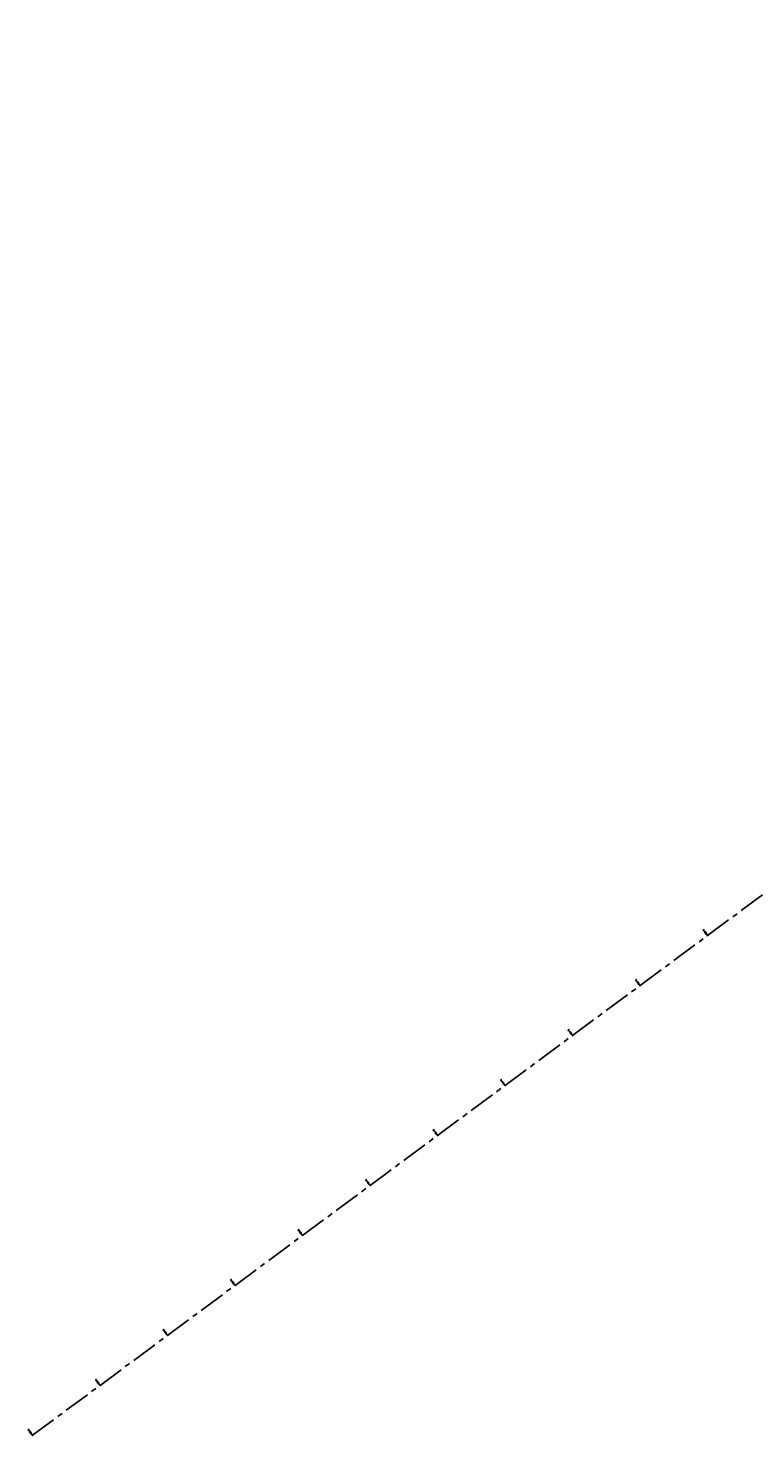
# Model space of a CAD drawing. Header units: metres. Extents: x 719936 to 720643, y 9143565 to 9144018.
# Tile 1 of 56: x 719936 to 720110, y 9143565 to 9143900. Entities that reach past the tile are written whole.
import ezdxf

# ---------------------------------------------------------------- set-up
doc = ezdxf.new("R2010")
doc.units = ezdxf.units.M
doc.linetypes.add('CENTER', pattern=[2, 1.25, -0.25, 0.25, -0.25])
for name, color, linetype in [('AecObjExplode_PLANTA RAPIDA_Vport_1ECE', 7, 'Continuous'), ('AecObjExplode_PLANTA RAPIDA_Vport_1ED3', 7, 'Continuous'), ('AecObjExplode_PLANTA RAPIDA_Vport_1ED7', 7, 'Continuous'), ('AecObjExplode_PLANTA RAPIDA_Vport_220C', 7, 'Continuous'), ('AecObjExplode_PLANTA RAPIDA_Vport_22C7', 7, 'Continuous'), ('AecObjExplode_PLANTA RAPIDA_Vport_22CB', 7, 'Continuous'), ('AecObjExplode_PLANTA RAPIDA_Vport_22E2', 7, 'Continuous'), ('AecObjExplode_PLANTA RAPIDA_Vport_22EB', 7, 'Continuous'), ('AecObjExplode_PLANTA RAPIDA_Vport_2460', 7, 'Continuous'), ('AecObjExplode_PLANTA RAPIDA_Vport_2496', 7, 'Continuous'), ('C-ROAD-CNTR-N', 92, 'Continuous'), ('C-ROAD-STAN', 11, 'Continuous'), ('C-ROAD-STAN-MAJR', 11, 'Continuous')]:
    doc.layers.add(name, color=color, linetype=linetype)
doc.styles.add('AIR-Simplex.(0.80)', font='simplex.shx', dxfattribs={"width": 0.8})

# ---------------------------------------------------------------- blocks, each defined once
blk = doc.blocks.new('AeccTickLine')
blk.add_line((0, -0.5), (0, 0.5))
blk = doc.blocks.new('AecObjExplode_PLANTA RAPIDA_Vport_1ECE')
at = {"layer": 'C-ROAD-CNTR-N', "color": 8, "linetype": 'CENTER', "lineweight": -3, "ltscale": 5, "flags": 128}
blk.add_lwpolyline([(719937.4, 9143564.97), (720196.98, 9143757.15, 0.025013), (720208.57, 9143766.67), (720251.9, 9143806.03, 0.015015), (720256.22, 9143810.19), (720290.28, 9143845.08, 0.015297), (720300.62, 9143856.34), (720310, 9143867.2, 0.030865), (720313.73, 9143872.11), (720326.69, 9143891.52, 0.069728), (720329.1, 9143896.52), (720330.24, 9143900.06)], format="xyb", dxfattribs=at)
at = {"layer": 'C-ROAD-STAN', "color": 11, "linetype": 'Continuous', "lineweight": -3}
blk.add_circle((719937.4, 9143564.97), 0.05, dxfattribs=at)
at = {"layer": 'C-ROAD-STAN-MAJR', "color": 8, "linetype": 'Continuous', "lineweight": -3, "char_height": 0.312, "attachment_point": 6, "rotation": 306.516, "style": 'AIR-Simplex.(0.80)', "bg_fill": 3, "box_fill_scale": 1.48, "bg_fill_color": 256, "bg_fill_true_color": 13158600, "bg_fill_transparency": 0}
for s, insert, width in [('0+200', (720097.87, 9143684.35), 1.2024), ('0+180', (720081.79, 9143672.45), 1.1543), ('0+160', (720065.72, 9143660.55), 1.1543), ('0+140', (720049.64, 9143648.65), 1.1543), ('0+120', (720033.57, 9143636.75), 1.1543), ('0+100', (720017.5, 9143624.85), 1.1543), ('0+080', (720001.42, 9143612.94), 1.2024), ('0+060', (719985.35, 9143601.04), 1.2024), ('0+040', (719969.28, 9143589.14), 1.2024), ('0+020', (719953.2, 9143577.24), 1.2024), ('0+000', (719937.13, 9143565.34), 1.2024)]:
    blk.add_mtext(s, dxfattribs=dict(at, insert=insert, width=width))
at = {"layer": 'C-ROAD-STAN-MAJR', "color": 7, "linetype": 'Continuous', "lineweight": -3, "xscale": 0.3125, "yscale": 0.3125, "zscale": 0.3125, "rotation": 36.5159738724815}
for p in [(720098.14, 9143683.98), (720082.07, 9143672.08), (720065.99, 9143660.18), (720049.92, 9143648.28), (720033.85, 9143636.37), (720017.77, 9143624.47), (720001.7, 9143612.57), (719985.62, 9143600.67), (719969.55, 9143588.77), (719953.48, 9143576.87), (719937.4, 9143564.97)]:
    blk.add_blockref('AeccTickLine', p, dxfattribs=at)
blk = doc.blocks.new('AecObjExplode_PLANTA RAPIDA_Vport_1ED3')
at = {"layer": 'C-ROAD-CNTR-N', "color": 8, "linetype": 'CENTER', "lineweight": -3, "ltscale": 5, "flags": 128}
blk.add_lwpolyline([(719937.4, 9143564.97), (720196.98, 9143757.15, 0.025013), (720208.57, 9143766.67), (720251.9, 9143806.03, 0.015015), (720256.22, 9143810.19), (720290.28, 9143845.08, 0.015297), (720300.62, 9143856.34), (720310, 9143867.2, 0.030865), (720313.73, 9143872.11), (720326.69, 9143891.52, 0.069728), (720329.1, 9143896.52), (720330.24, 9143900.06)], format="xyb", dxfattribs=at)
at = {"layer": 'C-ROAD-STAN', "color": 11, "linetype": 'Continuous', "lineweight": -3}
blk.add_circle((719937.4, 9143564.97), 0.05, dxfattribs=at)
at = {"layer": 'C-ROAD-STAN-MAJR', "color": 8, "linetype": 'Continuous', "lineweight": -3, "char_height": 0.125, "attachment_point": 6, "rotation": 306.516, "style": 'AIR-Simplex.(0.80)', "bg_fill": 3, "box_fill_scale": 1.48, "bg_fill_color": 256, "bg_fill_true_color": 13158600, "bg_fill_transparency": 0}
for s, insert, width in [('0+200', (720098.03, 9143684.13), 0.481), ('0+180', (720081.96, 9143672.23), 0.4617), ('0+160', (720065.88, 9143660.33), 0.4617), ('0+140', (720049.81, 9143648.42), 0.4617), ('0+120', (720033.74, 9143636.52), 0.4617), ('0+100', (720017.66, 9143624.62), 0.4617), ('0+080', (720001.59, 9143612.72), 0.481), ('0+060', (719985.51, 9143600.82), 0.481), ('0+040', (719969.44, 9143588.92), 0.481), ('0+020', (719953.37, 9143577.02), 0.481), ('0+000', (719937.29, 9143565.12), 0.481)]:
    blk.add_mtext(s, dxfattribs=dict(at, insert=insert, width=width))
at = {"layer": 'C-ROAD-STAN-MAJR', "color": 7, "linetype": 'Continuous', "lineweight": -3, "xscale": 0.125, "yscale": 0.125, "zscale": 0.125, "rotation": 36.51597387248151}
for p in [(720098.14, 9143683.98), (720082.07, 9143672.08), (720065.99, 9143660.18), (720049.92, 9143648.28), (720033.85, 9143636.37), (720017.77, 9143624.47), (720001.7, 9143612.57), (719985.62, 9143600.67), (719969.55, 9143588.77), (719953.48, 9143576.87), (719937.4, 9143564.97)]:
    blk.add_blockref('AeccTickLine', p, dxfattribs=at)
blk = doc.blocks.new('AecObjExplode_PLANTA RAPIDA_Vport_1ED7')
at = {"layer": 'C-ROAD-CNTR-N', "color": 8, "linetype": 'CENTER', "lineweight": -3, "ltscale": 5, "flags": 128}
blk.add_lwpolyline([(719937.4, 9143564.97), (720196.98, 9143757.15, 0.025013), (720208.57, 9143766.67), (720251.9, 9143806.03, 0.015015), (720256.22, 9143810.19), (720290.28, 9143845.08, 0.015297), (720300.62, 9143856.34), (720310, 9143867.2, 0.030865), (720313.73, 9143872.11), (720326.69, 9143891.52, 0.069728), (720329.1, 9143896.52), (720330.24, 9143900.06)], format="xyb", dxfattribs=at)
at = {"layer": 'C-ROAD-STAN', "color": 11, "linetype": 'Continuous', "lineweight": -3}
blk.add_circle((719937.4, 9143564.97), 0.05, dxfattribs=at)
at = {"layer": 'C-ROAD-STAN-MAJR', "color": 8, "linetype": 'Continuous', "lineweight": -3, "char_height": 0.125, "attachment_point": 6, "rotation": 306.516, "style": 'AIR-Simplex.(0.80)', "bg_fill": 3, "box_fill_scale": 1.48, "bg_fill_color": 256, "bg_fill_true_color": 13158600, "bg_fill_transparency": 0}
for s, insert, width in [('0+200', (720098.03, 9143684.13), 0.481), ('0+180', (720081.96, 9143672.23), 0.4617), ('0+160', (720065.88, 9143660.33), 0.4617), ('0+140', (720049.81, 9143648.42), 0.4617), ('0+120', (720033.74, 9143636.52), 0.4617), ('0+100', (720017.66, 9143624.62), 0.4617), ('0+080', (720001.59, 9143612.72), 0.481), ('0+060', (719985.51, 9143600.82), 0.481), ('0+040', (719969.44, 9143588.92), 0.481), ('0+020', (719953.37, 9143577.02), 0.481), ('0+000', (719937.29, 9143565.12), 0.481)]:
    blk.add_mtext(s, dxfattribs=dict(at, insert=insert, width=width))
at = {"layer": 'C-ROAD-STAN-MAJR', "color": 7, "linetype": 'Continuous', "lineweight": -3, "xscale": 0.125, "yscale": 0.125, "zscale": 0.125, "rotation": 36.51597387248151}
for p in [(720098.14, 9143683.98), (720082.07, 9143672.08), (720065.99, 9143660.18), (720049.92, 9143648.28), (720033.85, 9143636.37), (720017.77, 9143624.47), (720001.7, 9143612.57), (719985.62, 9143600.67), (719969.55, 9143588.77), (719953.48, 9143576.87), (719937.4, 9143564.97)]:
    blk.add_blockref('AeccTickLine', p, dxfattribs=at)
blk = doc.blocks.new('AecObjExplode_PLANTA RAPIDA_Vport_220C')
at = {"layer": 'C-ROAD-CNTR-N', "color": 8, "linetype": 'CENTER', "lineweight": -3, "ltscale": 5, "flags": 128}
blk.add_lwpolyline([(719937.4, 9143564.97), (720196.98, 9143757.15, 0.025013), (720208.57, 9143766.67), (720251.9, 9143806.03, 0.015015), (720256.22, 9143810.19), (720290.28, 9143845.08, 0.015297), (720300.62, 9143856.34), (720310, 9143867.2, 0.030865), (720313.73, 9143872.11), (720326.69, 9143891.52, 0.069728), (720329.1, 9143896.52), (720330.24, 9143900.06)], format="xyb", dxfattribs=at)
at = {"layer": 'C-ROAD-STAN', "color": 11, "linetype": 'Continuous', "lineweight": -3}
blk.add_circle((719937.4, 9143564.97), 0.05, dxfattribs=at)
at = {"layer": 'C-ROAD-STAN-MAJR', "color": 8, "linetype": 'Continuous', "lineweight": -3, "char_height": 0.312, "attachment_point": 6, "rotation": 306.516, "style": 'AIR-Simplex.(0.80)', "bg_fill": 3, "box_fill_scale": 1.48, "bg_fill_color": 256, "bg_fill_true_color": 13158600, "bg_fill_transparency": 0}
for s, insert, width in [('0+200', (720097.87, 9143684.35), 1.2024), ('0+180', (720081.79, 9143672.45), 1.1543), ('0+160', (720065.72, 9143660.55), 1.1543), ('0+140', (720049.64, 9143648.65), 1.1543), ('0+120', (720033.57, 9143636.75), 1.1543), ('0+100', (720017.5, 9143624.85), 1.1543), ('0+080', (720001.42, 9143612.94), 1.2024), ('0+060', (719985.35, 9143601.04), 1.2024), ('0+040', (719969.28, 9143589.14), 1.2024), ('0+020', (719953.2, 9143577.24), 1.2024), ('0+000', (719937.13, 9143565.34), 1.2024)]:
    blk.add_mtext(s, dxfattribs=dict(at, insert=insert, width=width))
at = {"layer": 'C-ROAD-STAN-MAJR', "color": 7, "linetype": 'Continuous', "lineweight": -3, "xscale": 0.3125, "yscale": 0.3125, "zscale": 0.3125, "rotation": 36.5159738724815}
for p in [(720098.14, 9143683.98), (720082.07, 9143672.08), (720065.99, 9143660.18), (720049.92, 9143648.28), (720033.85, 9143636.37), (720017.77, 9143624.47), (720001.7, 9143612.57), (719985.62, 9143600.67), (719969.55, 9143588.77), (719953.48, 9143576.87), (719937.4, 9143564.97)]:
    blk.add_blockref('AeccTickLine', p, dxfattribs=at)
blk = doc.blocks.new('AecObjExplode_PLANTA RAPIDA_Vport_22C7')
at = {"layer": 'C-ROAD-CNTR-N', "color": 8, "linetype": 'CENTER', "lineweight": -3, "ltscale": 5, "flags": 128}
blk.add_lwpolyline([(719937.4, 9143564.97), (720196.98, 9143757.15, 0.025013), (720208.57, 9143766.67), (720251.9, 9143806.03, 0.015015), (720256.22, 9143810.19), (720290.28, 9143845.08, 0.015297), (720300.62, 9143856.34), (720310, 9143867.2, 0.030865), (720313.73, 9143872.11), (720326.69, 9143891.52, 0.069728), (720329.1, 9143896.52), (720330.24, 9143900.06)], format="xyb", dxfattribs=at)
at = {"layer": 'C-ROAD-STAN', "color": 11, "linetype": 'Continuous', "lineweight": -3}
blk.add_circle((719937.4, 9143564.97), 0.05, dxfattribs=at)
at = {"layer": 'C-ROAD-STAN-MAJR', "color": 8, "linetype": 'Continuous', "lineweight": -3, "char_height": 0.0938, "attachment_point": 6, "rotation": 306.516, "style": 'AIR-Simplex.(0.80)', "bg_fill": 3, "box_fill_scale": 1.48, "bg_fill_color": 256, "bg_fill_true_color": 13158600, "bg_fill_transparency": 0}
for s, insert, width in [('0+200', (720098.06, 9143684.09), 0.3607), ('0+180', (720081.99, 9143672.19), 0.3463), ('0+160', (720065.91, 9143660.29), 0.3463), ('0+140', (720049.84, 9143648.39), 0.3463), ('0+120', (720033.76, 9143636.49), 0.3463), ('0+100', (720017.69, 9143624.59), 0.3463), ('0+080', (720001.62, 9143612.68), 0.3607), ('0+060', (719985.54, 9143600.78), 0.3607), ('0+040', (719969.47, 9143588.88), 0.3607), ('0+020', (719953.39, 9143576.98), 0.3607), ('0+000', (719937.32, 9143565.08), 0.3607)]:
    blk.add_mtext(s, dxfattribs=dict(at, insert=insert, width=width))
at = {"layer": 'C-ROAD-STAN-MAJR', "color": 7, "linetype": 'Continuous', "lineweight": -3, "xscale": 0.09374999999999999, "yscale": 0.09374999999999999, "zscale": 0.09374999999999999, "rotation": 36.51597387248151}
for p in [(720098.14, 9143683.98), (720082.07, 9143672.08), (720065.99, 9143660.18), (720049.92, 9143648.28), (720033.85, 9143636.37), (720017.77, 9143624.47), (720001.7, 9143612.57), (719985.62, 9143600.67), (719969.55, 9143588.77), (719953.48, 9143576.87), (719937.4, 9143564.97)]:
    blk.add_blockref('AeccTickLine', p, dxfattribs=at)
blk = doc.blocks.new('AecObjExplode_PLANTA RAPIDA_Vport_22CB')
at = {"layer": 'C-ROAD-CNTR-N', "color": 8, "linetype": 'CENTER', "lineweight": -3, "ltscale": 5, "flags": 128}
blk.add_lwpolyline([(719937.4, 9143564.97), (720196.98, 9143757.15, 0.025013), (720208.57, 9143766.67), (720251.9, 9143806.03, 0.015015), (720256.22, 9143810.19), (720290.28, 9143845.08, 0.015297), (720300.62, 9143856.34), (720310, 9143867.2, 0.030865), (720313.73, 9143872.11), (720326.69, 9143891.52, 0.069728), (720329.1, 9143896.52), (720330.24, 9143900.06)], format="xyb", dxfattribs=at)
at = {"layer": 'C-ROAD-STAN', "color": 11, "linetype": 'Continuous', "lineweight": -3}
blk.add_circle((719937.4, 9143564.97), 0.05, dxfattribs=at)
at = {"layer": 'C-ROAD-STAN-MAJR', "color": 8, "linetype": 'Continuous', "lineweight": -3, "char_height": 0.0938, "attachment_point": 6, "rotation": 306.516, "style": 'AIR-Simplex.(0.80)', "bg_fill": 3, "box_fill_scale": 1.48, "bg_fill_color": 256, "bg_fill_true_color": 13158600, "bg_fill_transparency": 0}
for s, insert, width in [('0+200', (720098.06, 9143684.09), 0.3607), ('0+180', (720081.99, 9143672.19), 0.3463), ('0+160', (720065.91, 9143660.29), 0.3463), ('0+140', (720049.84, 9143648.39), 0.3463), ('0+120', (720033.76, 9143636.49), 0.3463), ('0+100', (720017.69, 9143624.59), 0.3463), ('0+080', (720001.62, 9143612.68), 0.3607), ('0+060', (719985.54, 9143600.78), 0.3607), ('0+040', (719969.47, 9143588.88), 0.3607), ('0+020', (719953.39, 9143576.98), 0.3607), ('0+000', (719937.32, 9143565.08), 0.3607)]:
    blk.add_mtext(s, dxfattribs=dict(at, insert=insert, width=width))
at = {"layer": 'C-ROAD-STAN-MAJR', "color": 7, "linetype": 'Continuous', "lineweight": -3, "xscale": 0.09374999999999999, "yscale": 0.09374999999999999, "zscale": 0.09374999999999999, "rotation": 36.51597387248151}
for p in [(720098.14, 9143683.98), (720082.07, 9143672.08), (720065.99, 9143660.18), (720049.92, 9143648.28), (720033.85, 9143636.37), (720017.77, 9143624.47), (720001.7, 9143612.57), (719985.62, 9143600.67), (719969.55, 9143588.77), (719953.48, 9143576.87), (719937.4, 9143564.97)]:
    blk.add_blockref('AeccTickLine', p, dxfattribs=at)
blk = doc.blocks.new('AecObjExplode_PLANTA RAPIDA_Vport_22E2')
at = {"layer": 'C-ROAD-CNTR-N', "color": 8, "linetype": 'CENTER', "lineweight": -3, "ltscale": 5, "flags": 128}
blk.add_lwpolyline([(719937.4, 9143564.97), (720196.98, 9143757.15, 0.025013), (720208.57, 9143766.67), (720251.9, 9143806.03, 0.015015), (720256.22, 9143810.19), (720290.28, 9143845.08, 0.015297), (720300.62, 9143856.34), (720310, 9143867.2, 0.030865), (720313.73, 9143872.11), (720326.69, 9143891.52, 0.069728), (720329.1, 9143896.52), (720330.24, 9143900.06)], format="xyb", dxfattribs=at)
at = {"layer": 'C-ROAD-STAN', "color": 11, "linetype": 'Continuous', "lineweight": -3}
blk.add_circle((719937.4, 9143564.97), 0.05, dxfattribs=at)
at = {"layer": 'C-ROAD-STAN-MAJR', "color": 8, "linetype": 'Continuous', "lineweight": -3, "char_height": 0.0938, "attachment_point": 6, "rotation": 306.516, "style": 'AIR-Simplex.(0.80)', "bg_fill": 3, "box_fill_scale": 1.48, "bg_fill_color": 256, "bg_fill_true_color": 13158600, "bg_fill_transparency": 0}
for s, insert, width in [('0+200', (720098.06, 9143684.09), 0.3607), ('0+180', (720081.99, 9143672.19), 0.3463), ('0+160', (720065.91, 9143660.29), 0.3463), ('0+140', (720049.84, 9143648.39), 0.3463), ('0+120', (720033.76, 9143636.49), 0.3463), ('0+100', (720017.69, 9143624.59), 0.3463), ('0+080', (720001.62, 9143612.68), 0.3607), ('0+060', (719985.54, 9143600.78), 0.3607), ('0+040', (719969.47, 9143588.88), 0.3607), ('0+020', (719953.39, 9143576.98), 0.3607), ('0+000', (719937.32, 9143565.08), 0.3607)]:
    blk.add_mtext(s, dxfattribs=dict(at, insert=insert, width=width))
at = {"layer": 'C-ROAD-STAN-MAJR', "color": 7, "linetype": 'Continuous', "lineweight": -3, "xscale": 0.09375000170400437, "yscale": 0.09375000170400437, "zscale": 0.09375000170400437, "rotation": 36.5159738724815}
for p in [(720098.14, 9143683.98), (720082.07, 9143672.08), (720065.99, 9143660.18), (720049.92, 9143648.28), (720033.85, 9143636.37), (720017.77, 9143624.47), (720001.7, 9143612.57), (719985.62, 9143600.67), (719969.55, 9143588.77), (719953.48, 9143576.87), (719937.4, 9143564.97)]:
    blk.add_blockref('AeccTickLine', p, dxfattribs=at)
blk = doc.blocks.new('AecObjExplode_PLANTA RAPIDA_Vport_22EB')
at = {"layer": 'C-ROAD-CNTR-N', "color": 8, "linetype": 'CENTER', "lineweight": -3, "ltscale": 5, "flags": 128}
blk.add_lwpolyline([(719937.4, 9143564.97), (720196.98, 9143757.15, 0.025013), (720208.57, 9143766.67), (720251.9, 9143806.03, 0.015015), (720256.22, 9143810.19), (720290.28, 9143845.08, 0.015297), (720300.62, 9143856.34), (720310, 9143867.2, 0.030865), (720313.73, 9143872.11), (720326.69, 9143891.52, 0.069728), (720329.1, 9143896.52), (720330.24, 9143900.06)], format="xyb", dxfattribs=at)
at = {"layer": 'C-ROAD-STAN', "color": 11, "linetype": 'Continuous', "lineweight": -3}
blk.add_circle((719937.4, 9143564.97), 0.05, dxfattribs=at)
at = {"layer": 'C-ROAD-STAN-MAJR', "color": 8, "linetype": 'Continuous', "lineweight": -3, "char_height": 0.0938, "attachment_point": 6, "rotation": 306.516, "style": 'AIR-Simplex.(0.80)', "bg_fill": 3, "box_fill_scale": 1.48, "bg_fill_color": 256, "bg_fill_true_color": 13158600, "bg_fill_transparency": 0}
for s, insert, width in [('0+200', (720098.06, 9143684.09), 0.3607), ('0+180', (720081.99, 9143672.19), 0.3463), ('0+160', (720065.91, 9143660.29), 0.3463), ('0+140', (720049.84, 9143648.39), 0.3463), ('0+120', (720033.76, 9143636.49), 0.3463), ('0+100', (720017.69, 9143624.59), 0.3463), ('0+080', (720001.62, 9143612.68), 0.3607), ('0+060', (719985.54, 9143600.78), 0.3607), ('0+040', (719969.47, 9143588.88), 0.3607), ('0+020', (719953.39, 9143576.98), 0.3607), ('0+000', (719937.32, 9143565.08), 0.3607)]:
    blk.add_mtext(s, dxfattribs=dict(at, insert=insert, width=width))
at = {"layer": 'C-ROAD-STAN-MAJR', "color": 7, "linetype": 'Continuous', "lineweight": -3, "xscale": 0.09374999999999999, "yscale": 0.09374999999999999, "zscale": 0.09374999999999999, "rotation": 36.51597387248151}
for p in [(720098.14, 9143683.98), (720082.07, 9143672.08), (720065.99, 9143660.18), (720049.92, 9143648.28), (720033.85, 9143636.37), (720017.77, 9143624.47), (720001.7, 9143612.57), (719985.62, 9143600.67), (719969.55, 9143588.77), (719953.48, 9143576.87), (719937.4, 9143564.97)]:
    blk.add_blockref('AeccTickLine', p, dxfattribs=at)
blk = doc.blocks.new('AecObjExplode_PLANTA RAPIDA_Vport_2460')
at = {"layer": 'C-ROAD-CNTR-N', "color": 8, "linetype": 'CENTER', "lineweight": -3, "ltscale": 5, "flags": 128}
blk.add_lwpolyline([(719937.4, 9143564.97), (720196.98, 9143757.15, 0.025013), (720208.57, 9143766.67), (720251.9, 9143806.03, 0.015015), (720256.22, 9143810.19), (720290.28, 9143845.08, 0.015297), (720300.62, 9143856.34), (720310, 9143867.2, 0.030865), (720313.73, 9143872.11), (720326.69, 9143891.52, 0.069728), (720329.1, 9143896.52), (720330.24, 9143900.06)], format="xyb", dxfattribs=at)
at = {"layer": 'C-ROAD-STAN', "color": 11, "linetype": 'Continuous', "lineweight": -3}
blk.add_circle((719937.4, 9143564.97), 0.05, dxfattribs=at)
at = {"layer": 'C-ROAD-STAN-MAJR', "color": 8, "linetype": 'Continuous', "lineweight": -3, "char_height": 0.0937, "attachment_point": 6, "rotation": 306.516, "style": 'AIR-Simplex.(0.80)', "bg_fill": 3, "box_fill_scale": 1.48, "bg_fill_color": 256, "bg_fill_true_color": 13158600, "bg_fill_transparency": 0}
for s, insert, width in [('0+200', (720098.06, 9143684.09), 0.3607), ('0+180', (720081.99, 9143672.19), 0.3463), ('0+160', (720065.91, 9143660.29), 0.3463), ('0+140', (720049.84, 9143648.39), 0.3463), ('0+120', (720033.76, 9143636.49), 0.3463), ('0+100', (720017.69, 9143624.59), 0.3463), ('0+080', (720001.62, 9143612.68), 0.3607), ('0+060', (719985.54, 9143600.78), 0.3607), ('0+040', (719969.47, 9143588.88), 0.3607), ('0+020', (719953.39, 9143576.98), 0.3607), ('0+000', (719937.32, 9143565.08), 0.3607)]:
    blk.add_mtext(s, dxfattribs=dict(at, insert=insert, width=width))
at = {"layer": 'C-ROAD-STAN-MAJR', "color": 7, "linetype": 'Continuous', "lineweight": -3, "xscale": 0.09374999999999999, "yscale": 0.09374999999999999, "zscale": 0.09374999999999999, "rotation": 36.51597387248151}
for p in [(720098.14, 9143683.98), (720082.07, 9143672.08), (720065.99, 9143660.18), (720049.92, 9143648.28), (720033.85, 9143636.37), (720017.77, 9143624.47), (720001.7, 9143612.57), (719985.62, 9143600.67), (719969.55, 9143588.77), (719953.48, 9143576.87), (719937.4, 9143564.97)]:
    blk.add_blockref('AeccTickLine', p, dxfattribs=at)
blk = doc.blocks.new('AecObjExplode_PLANTA RAPIDA_Vport_2496')
at = {"layer": 'C-ROAD-CNTR-N', "color": 8, "linetype": 'CENTER', "lineweight": -3, "ltscale": 5, "flags": 128}
blk.add_lwpolyline([(719937.4, 9143564.97), (720196.98, 9143757.15, 0.025013), (720208.57, 9143766.67), (720251.9, 9143806.03, 0.015015), (720256.22, 9143810.19), (720290.28, 9143845.08, 0.015297), (720300.62, 9143856.34), (720310, 9143867.2, 0.030865), (720313.73, 9143872.11), (720326.69, 9143891.52, 0.069728), (720329.1, 9143896.52), (720330.24, 9143900.06)], format="xyb", dxfattribs=at)
at = {"layer": 'C-ROAD-STAN', "color": 11, "linetype": 'Continuous', "lineweight": -3}
blk.add_circle((719937.4, 9143564.97), 0.05, dxfattribs=at)
at = {"layer": 'C-ROAD-STAN-MAJR', "color": 8, "linetype": 'Continuous', "lineweight": -3, "char_height": 0.0938, "attachment_point": 6, "rotation": 306.516, "style": 'AIR-Simplex.(0.80)', "bg_fill": 3, "box_fill_scale": 1.48, "bg_fill_color": 256, "bg_fill_true_color": 13158600, "bg_fill_transparency": 0}
for s, insert, width in [('0+200', (720098.06, 9143684.09), 0.3607), ('0+180', (720081.99, 9143672.19), 0.3463), ('0+160', (720065.91, 9143660.29), 0.3463), ('0+140', (720049.84, 9143648.39), 0.3463), ('0+120', (720033.76, 9143636.49), 0.3463), ('0+100', (720017.69, 9143624.59), 0.3463), ('0+080', (720001.62, 9143612.68), 0.3607), ('0+060', (719985.54, 9143600.78), 0.3607), ('0+040', (719969.47, 9143588.88), 0.3607), ('0+020', (719953.39, 9143576.98), 0.3607), ('0+000', (719937.32, 9143565.08), 0.3607)]:
    blk.add_mtext(s, dxfattribs=dict(at, insert=insert, width=width))
at = {"layer": 'C-ROAD-STAN-MAJR', "color": 7, "linetype": 'Continuous', "lineweight": -3, "xscale": 0.09374999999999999, "yscale": 0.09374999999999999, "zscale": 0.09374999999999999, "rotation": 36.51597387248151}
for p in [(720098.14, 9143683.98), (720082.07, 9143672.08), (720065.99, 9143660.18), (720049.92, 9143648.28), (720033.85, 9143636.37), (720017.77, 9143624.47), (720001.7, 9143612.57), (719985.62, 9143600.67), (719969.55, 9143588.77), (719953.48, 9143576.87), (719937.4, 9143564.97)]:
    blk.add_blockref('AeccTickLine', p, dxfattribs=at)

msp = doc.modelspace()

# ---------------------------------------------------------------- block references
at = {"layer": 'AecObjExplode_PLANTA RAPIDA_Vport_1ECE'}
msp.add_blockref('AecObjExplode_PLANTA RAPIDA_Vport_1ECE', (0, 0), dxfattribs=at)

# ---------------------------------------------------------------- next in the draw order: block references
at = {"layer": 'AecObjExplode_PLANTA RAPIDA_Vport_1ED3'}
msp.add_blockref('AecObjExplode_PLANTA RAPIDA_Vport_1ED3', (0, 0), dxfattribs=at)

# ---------------------------------------------------------------- next in the draw order: block references
at = {"layer": 'AecObjExplode_PLANTA RAPIDA_Vport_1ED7'}
msp.add_blockref('AecObjExplode_PLANTA RAPIDA_Vport_1ED7', (0, 0), dxfattribs=at)

# ---------------------------------------------------------------- next in the draw order: block references
at = {"layer": 'AecObjExplode_PLANTA RAPIDA_Vport_220C'}
msp.add_blockref('AecObjExplode_PLANTA RAPIDA_Vport_220C', (0, 0), dxfattribs=at)

# ---------------------------------------------------------------- next in the draw order: block references
at = {"layer": 'AecObjExplode_PLANTA RAPIDA_Vport_22C7'}
msp.add_blockref('AecObjExplode_PLANTA RAPIDA_Vport_22C7', (0, 0), dxfattribs=at)

# ---------------------------------------------------------------- next in the draw order: block references
at = {"layer": 'AecObjExplode_PLANTA RAPIDA_Vport_22CB'}
msp.add_blockref('AecObjExplode_PLANTA RAPIDA_Vport_22CB', (0, 0), dxfattribs=at)

# ---------------------------------------------------------------- next in the draw order: block references
at = {"layer": 'AecObjExplode_PLANTA RAPIDA_Vport_22E2'}
msp.add_blockref('AecObjExplode_PLANTA RAPIDA_Vport_22E2', (0, 0), dxfattribs=at)

# ---------------------------------------------------------------- next in the draw order: block references
at = {"layer": 'AecObjExplode_PLANTA RAPIDA_Vport_22EB'}
msp.add_blockref('AecObjExplode_PLANTA RAPIDA_Vport_22EB', (0, 0), dxfattribs=at)

# ---------------------------------------------------------------- next in the draw order: block references
at = {"layer": 'AecObjExplode_PLANTA RAPIDA_Vport_2460'}
msp.add_blockref('AecObjExplode_PLANTA RAPIDA_Vport_2460', (0, 0), dxfattribs=at)

# ---------------------------------------------------------------- next in the draw order: block references
at = {"layer": 'AecObjExplode_PLANTA RAPIDA_Vport_2496'}
msp.add_blockref('AecObjExplode_PLANTA RAPIDA_Vport_2496', (0, 0), dxfattribs=at)

doc.saveas('drawing.dxf')
